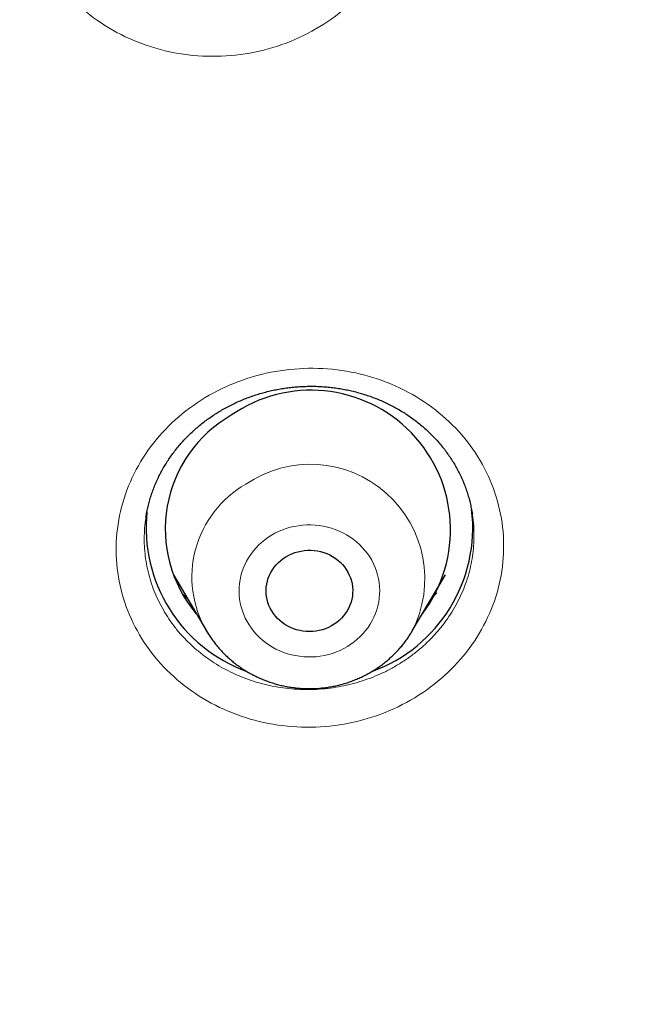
# Model space of a CAD drawing. Header units: millimetres. Extents: x 8 to 450, y 12 to 574.
# Tile 174 of 256: x 250 to 256, y 485 to 495. Entities that reach past the tile are written whole.
import ezdxf

# ---------------------------------------------------------------- set-up
doc = ezdxf.new("R2010")
doc.units = ezdxf.units.MM

msp = doc.modelspace()

# ---------------------------------------------------------------- linework, layer by layer
at = {"color": 7, "linetype": 'Continuous', "lineweight": 30}
for p, q in [((251.401, 489.46), (251.745, 488.877)), ((253.884, 488.877), (254.228, 489.46)), ((251.747, 488.874), (251.745, 488.877))]:
    msp.add_line(p, q, dxfattribs=at)
at = {"color": 252, "linetype": 'Continuous', "lineweight": 0, "flags": 128}
msp.add_lwpolyline([(253.21, 488.715), (253.245, 488.738), (253.279, 488.763), (253.312, 488.79), (253.343, 488.818), (253.372, 488.849), (253.399, 488.88), (253.424, 488.914), (253.447, 488.948), (253.467, 488.984), (253.485, 489.021), (253.501, 489.059), (253.515, 489.097), (253.526, 489.137), (253.535, 489.176), (253.541, 489.217), (253.544, 489.257), (253.545, 489.298), (253.543, 489.339), (253.539, 489.379), (253.533, 489.419), (253.523, 489.459), (253.512, 489.498), (253.497, 489.537), (253.481, 489.574), (253.462, 489.611), (253.441, 489.646), (253.417, 489.68), (253.392, 489.713), (253.364, 489.745), (253.335, 489.774), (253.303, 489.803), (253.27, 489.829), (253.236, 489.853), (253.2, 489.876), (253.162, 489.896), (253.123, 489.914), (253.084, 489.931), (253.043, 489.944), (253.002, 489.956), (252.959, 489.965), (252.917, 489.972), (252.874, 489.977), (252.83, 489.979), (252.787, 489.978), (252.744, 489.976), (252.701, 489.97), (252.658, 489.963), (252.616, 489.953), (252.575, 489.941), (252.535, 489.926), (252.495, 489.91), (252.457, 489.891), (252.42, 489.87), (252.384, 489.847), (252.35, 489.822), (252.317, 489.795), (252.286, 489.767), (252.258, 489.736), (252.231, 489.704), (252.206, 489.671), (252.183, 489.637), (252.162, 489.601), (252.144, 489.564), (252.128, 489.526), (252.114, 489.488), (252.103, 489.448), (252.095, 489.408), (252.089, 489.368), (252.085, 489.328), (252.084, 489.287), (252.086, 489.246), (252.09, 489.206), (252.097, 489.166), (252.106, 489.126), (252.118, 489.087), (252.132, 489.048), (252.149, 489.011), (252.168, 488.974), (252.189, 488.939), (252.212, 488.904), (252.238, 488.871), (252.265, 488.84), (252.295, 488.81), (252.326, 488.782), (252.359, 488.756), (252.394, 488.731), (252.43, 488.709), (252.467, 488.689), (252.506, 488.67), (252.546, 488.654), (252.586, 488.64), (252.628, 488.629), (252.67, 488.62), (252.713, 488.613), (252.756, 488.608), (252.799, 488.606), (252.842, 488.606), (252.885, 488.609), (252.928, 488.614), (252.971, 488.622), (253.013, 488.632), (253.054, 488.644), (253.095, 488.658), (253.134, 488.675), (253.172, 488.694), (253.21, 488.715)], dxfattribs=at)
at = {"color": 7, "linetype": 'Continuous', "lineweight": 30, "flags": 128}
msp.add_lwpolyline([(252.571, 489.648), (252.601, 489.664), (252.631, 489.679), (252.663, 489.69), (252.695, 489.7), (252.728, 489.707), (252.762, 489.712), (252.796, 489.715), (252.83, 489.715), (252.864, 489.713), (252.898, 489.708), (252.931, 489.701), (252.964, 489.691), (252.995, 489.68), (253.026, 489.666), (253.055, 489.65), (253.083, 489.632), (253.11, 489.612), (253.135, 489.59), (253.158, 489.566), (253.179, 489.541), (253.198, 489.514), (253.215, 489.486), (253.229, 489.457), (253.241, 489.427), (253.251, 489.397), (253.258, 489.366), (253.263, 489.334), (253.265, 489.302), (253.264, 489.27), (253.261, 489.238), (253.255, 489.206), (253.247, 489.175), (253.236, 489.145), (253.223, 489.115), (253.208, 489.087), (253.19, 489.06), (253.17, 489.033), (253.149, 489.009), (253.125, 488.986), (253.099, 488.965), (253.072, 488.946), (253.043, 488.928), (253.013, 488.913), (252.982, 488.9), (252.95, 488.889), (252.917, 488.881), (252.884, 488.875), (252.85, 488.871), (252.816, 488.87), (252.782, 488.871), (252.748, 488.874), (252.715, 488.88), (252.682, 488.888), (252.65, 488.899), (252.619, 488.912), (252.589, 488.927), (252.56, 488.944), (252.532, 488.963), (252.507, 488.984), (252.483, 489.007), (252.461, 489.031), (252.441, 489.057), (252.423, 489.084), (252.407, 489.113), (252.394, 489.142), (252.383, 489.173), (252.375, 489.204), (252.369, 489.235), (252.365, 489.267), (252.365, 489.299), (252.367, 489.331), (252.371, 489.363), (252.378, 489.394), (252.387, 489.425), (252.399, 489.455), (252.413, 489.484), (252.43, 489.512), (252.449, 489.538), (252.47, 489.564), (252.492, 489.588), (252.517, 489.61), (252.543, 489.63), (252.571, 489.648)], dxfattribs=at)
at = {"color": 7, "linetype": 'Continuous', "lineweight": 30}
for centre, radius, start, end in [((252.831, 489.927), 1.45, 323.0632, 124.8113), ((252.679, 489.935), 1.362, 119.7409, 220.2074), ((252.706, 489.949), 1.588, 173.9824, 250.0937), ((252.924, 489.949), 1.588, 289.9613, 6.8522)]:
    msp.add_arc(centre, radius, start, end, dxfattribs=at)
at = {"color": 252, "linetype": 'Continuous', "lineweight": 0}
for centre, radius, start, end in [((252.824, 489.418), 1.19, 332.7127, 124.3087), ((252.706, 489.436), 1.112, 119.8049, 210.1629)]:
    msp.add_arc(centre, radius, start, end, dxfattribs=at)
at = {"color": 7, "linetype": 'Continuous', "lineweight": 30}
for points, knots in [([(253.574, 480.976), (253.574, 480.976), (253.676, 481.024), (253.875, 481.122), (254.168, 481.266), (254.453, 481.409), (254.732, 481.552), (255.006, 481.693), (255.273, 481.834), (255.533, 481.973), (255.785, 482.11), (256.03, 482.244), (256.267, 482.376), (256.497, 482.506), (256.719, 482.633), (256.934, 482.757), (257.141, 482.878), (257.341, 482.997), (257.534, 483.112), (257.72, 483.225), (257.905, 483.337), (258.087, 483.45), (258.267, 483.562), (258.439, 483.67), (258.603, 483.773), (258.759, 483.874), (258.909, 483.97), (259.052, 484.063), (259.187, 484.151), (259.313, 484.235), (259.43, 484.313), (259.539, 484.385), (259.637, 484.451), (259.724, 484.51), (259.802, 484.563), (259.873, 484.611), (259.937, 484.655), (259.994, 484.694), (260.043, 484.728), (260.086, 484.758), (260.125, 484.785), (260.165, 484.813), (260.208, 484.842), (260.254, 484.874), (260.302, 484.908), (260.344, 484.937), (260.377, 484.96), (260.4, 484.977), (260.42, 484.991), (260.435, 485.001), (260.445, 485.008), (260.45, 485.012), (260.456, 485.016), (260.465, 485.022), (260.479, 485.032), (260.499, 485.046), (260.527, 485.066), (260.564, 485.092), (260.608, 485.123), (260.659, 485.16), (260.717, 485.201), (260.781, 485.247), (260.852, 485.298), (260.929, 485.353), (261.014, 485.415), (261.105, 485.482), (261.204, 485.554), (261.31, 485.632), (261.423, 485.716), (261.555, 485.814), (261.703, 485.925), (261.865, 486.048), (262.066, 486.202), (262.307, 486.388), (262.584, 486.606), (262.889, 486.849), (263.219, 487.118), (263.574, 487.412), (263.92, 487.705), (264.257, 487.996), (264.584, 488.283), (264.9, 488.567), (265.207, 488.847), (265.507, 489.126), (265.846, 489.447), (266.222, 489.811), (266.633, 490.219), (267.035, 490.628), (267.324, 490.929), (267.504, 491.12), (267.58, 491.201), (267.655, 491.28), (267.725, 491.356), (267.79, 491.426), (267.849, 491.49), (267.902, 491.547), (267.949, 491.599), (267.99, 491.644), (268.026, 491.684), (268.057, 491.717), (268.082, 491.745), (268.101, 491.766), (268.115, 491.781), (268.126, 491.794), (268.141, 491.81), (268.164, 491.836), (268.196, 491.871), (268.237, 491.917), (268.284, 491.969), (268.335, 492.026), (268.391, 492.089), (268.453, 492.159), (268.519, 492.234), (268.588, 492.312), (268.658, 492.392), (268.73, 492.475), (268.806, 492.562), (268.883, 492.652), (268.961, 492.743), (269.039, 492.834), (269.197, 493.021), (269.435, 493.304), (269.747, 493.685), (270.029, 494.037), (270.282, 494.36), (270.508, 494.653), (270.732, 494.948), (270.955, 495.247), (271.178, 495.55), (271.399, 495.858), (271.62, 496.169), (271.841, 496.487), (272.034, 496.77), (272.199, 497.017), (272.316, 497.192), (272.41, 497.335), (272.48, 497.443), (272.545, 497.543), (272.603, 497.632), (272.653, 497.711), (272.7, 497.784), (272.742, 497.85), (272.78, 497.91), (272.814, 497.963), (272.844, 498.01), (272.869, 498.051), (272.89, 498.085), (272.908, 498.112), (272.921, 498.133), (272.931, 498.15), (272.942, 498.168), (272.957, 498.191), (272.976, 498.221), (272.999, 498.259), (273.028, 498.306), (273.062, 498.361), (273.102, 498.425), (273.146, 498.497), (273.195, 498.578), (273.25, 498.667), (273.309, 498.765), (273.367, 498.863), (273.425, 498.96), (273.481, 499.053), (273.538, 499.149), (273.594, 499.245), (273.648, 499.339), (273.702, 499.431), (273.773, 499.553), (273.859, 499.703), (273.958, 499.88), (274.053, 500.049), (274.143, 500.211), (274.228, 500.365), (274.297, 500.492), (274.351, 500.593), (274.392, 500.669), (274.432, 500.743), (274.468, 500.811), (274.502, 500.874), (274.531, 500.929), (274.556, 500.977), (274.577, 501.018), (274.596, 501.052), (274.612, 501.083), (274.626, 501.11), (274.64, 501.138), (274.656, 501.167), (274.674, 501.203), (274.695, 501.243), (274.719, 501.29), (274.746, 501.341), (274.774, 501.397), (274.805, 501.457), (274.838, 501.522), (274.873, 501.592), (274.927, 501.698), (274.997, 501.837), (275.08, 502.004), (275.158, 502.165), (275.233, 502.319), (275.304, 502.466), (275.366, 502.597), (275.422, 502.715), (275.474, 502.826), (275.527, 502.94), (275.582, 503.06), (275.639, 503.184), (275.687, 503.29), (275.726, 503.375), (275.755, 503.44), (275.784, 503.506), (275.814, 503.573), (275.844, 503.64), (275.873, 503.706), (275.9, 503.768), (275.925, 503.826), (275.948, 503.878), (275.967, 503.922), (275.983, 503.959), (275.995, 503.987), (276.004, 504.007), (276.01, 504.022), (276.016, 504.035), (276.022, 504.05), (276.03, 504.067), (276.043, 504.097), (276.061, 504.141), (276.085, 504.198), (276.111, 504.259), (276.139, 504.324), (276.169, 504.395), (276.201, 504.471), (276.235, 504.554), (276.271, 504.641), (276.31, 504.735), (276.349, 504.831), (276.389, 504.931), (276.43, 505.033), (276.474, 505.143), (276.52, 505.26), (276.569, 505.383), (276.619, 505.514), (276.672, 505.65), (276.726, 505.792), (276.782, 505.94), (276.839, 506.095), (276.885, 506.22), (276.919, 506.313), (276.94, 506.372), (276.961, 506.43), (276.981, 506.484), (276.998, 506.532), (277.013, 506.575), (277.026, 506.611), (277.037, 506.642), (277.046, 506.666), (277.053, 506.685), (277.058, 506.7), (277.063, 506.714), (277.068, 506.728), (277.076, 506.751), (277.087, 506.783), (277.103, 506.83), (277.122, 506.884), (277.145, 506.948), (277.168, 507.017), (277.194, 507.091), (277.221, 507.171), (277.25, 507.256), (277.28, 507.347), (277.343, 507.533), (277.43, 507.8), (277.54, 508.146), (277.618, 508.399), (277.671, 508.573), (277.699, 508.666), (277.725, 508.754), (277.75, 508.838), (277.773, 508.915), (277.794, 508.987), (277.812, 509.049), (277.827, 509.101), (277.839, 509.145), (277.851, 509.185), (277.86, 509.216), (277.866, 509.238), (277.871, 509.253), (277.874, 509.267), (277.878, 509.279), (277.881, 509.292), (277.887, 509.31), (277.894, 509.336), (277.903, 509.369), (277.915, 509.41), (277.928, 509.458), (277.943, 509.513), (277.96, 509.572), (277.977, 509.634), (278.006, 509.739), (278.045, 509.885), (278.092, 510.063), (278.135, 510.229), (278.175, 510.383), (278.213, 510.531), (278.246, 510.666), (278.276, 510.786), (278.302, 510.894), (278.327, 510.998), (278.351, 511.099), (278.374, 511.194), (278.394, 511.283), (278.413, 511.363), (278.429, 511.436), (278.444, 511.502), (278.457, 511.56), (278.469, 511.61), (278.478, 511.653), (278.486, 511.688), (278.491, 511.711), (278.494, 511.725), (278.496, 511.732), (278.497, 511.738), (278.498, 511.743), (278.5, 511.751), (278.503, 511.764), (278.507, 511.783), (278.513, 511.809), (278.52, 511.841), (278.531, 511.893), (278.547, 511.966), (278.568, 512.063), (278.59, 512.167), (278.613, 512.278), (278.636, 512.393), (278.66, 512.507), (278.687, 512.645), (278.718, 512.804), (278.753, 512.983), (278.781, 513.134), (278.804, 513.257), (278.821, 513.354), (278.838, 513.445), (278.853, 513.531), (278.867, 513.61), (278.88, 513.683), (278.891, 513.751), (278.9, 513.801), (278.906, 513.836), (278.909, 513.857), (278.912, 513.877), (278.915, 513.894), (278.918, 513.91), (278.92, 513.924), (278.923, 513.938), (278.926, 513.958), (278.93, 513.984), (278.936, 514.019), (278.943, 514.062), (278.951, 514.113), (278.961, 514.17), (278.971, 514.233), (278.981, 514.298), (278.991, 514.362), (279.005, 514.453), (279.023, 514.567), (279.043, 514.703), (279.061, 514.827), (279.077, 514.939), (279.091, 515.039), (279.104, 515.133), (279.116, 515.22), (279.127, 515.301), (279.139, 515.393), (279.152, 515.497), (279.167, 515.611), (279.18, 515.716), (279.19, 515.8), (279.198, 515.867), (279.205, 515.919), (279.209, 515.96), (279.213, 515.992), (279.216, 516.015), (279.219, 516.041), (279.223, 516.073), (279.227, 516.11), (279.232, 516.153), (279.237, 516.204), (279.244, 516.26), (279.25, 516.318), (279.256, 516.375), (279.262, 516.432), (279.268, 516.486), (279.275, 516.554), (279.283, 516.633), (279.292, 516.723), (279.301, 516.817), (279.311, 516.915), (279.32, 517.014), (279.328, 517.106), (279.336, 517.197), (279.344, 517.288), (279.352, 517.377), (279.358, 517.456), (279.364, 517.524), (279.368, 517.582), (279.372, 517.624), (279.374, 517.657), (279.376, 517.686), (279.379, 517.721), (279.382, 517.764), (279.386, 517.815), (279.39, 517.875), (279.395, 517.942), (279.4, 518.014), (279.405, 518.086), (279.411, 518.175), (279.417, 518.279), (279.425, 518.395), (279.431, 518.503), (279.436, 518.604), (279.441, 518.696), (279.446, 518.782), (279.45, 518.863), (279.453, 518.925), (279.455, 518.972), (279.456, 519.004), (279.458, 519.034), (279.459, 519.06), (279.46, 519.084), (279.461, 519.107), (279.462, 519.134), (279.463, 519.17), (279.465, 519.216), (279.467, 519.275), (279.47, 519.342), (279.473, 519.415), (279.475, 519.489), (279.478, 519.567), (279.48, 519.648), (279.483, 519.733), (279.485, 519.817), (279.487, 519.891), (279.488, 519.952), (279.489, 519.999), (279.49, 520.04), (279.491, 520.078), (279.491, 520.116), (279.492, 520.16), (279.493, 520.213), (279.494, 520.272), (279.495, 520.337), (279.496, 520.403), (279.496, 520.469), (279.497, 520.531), (279.497, 520.585), (279.498, 520.632), (279.498, 520.676), (279.498, 520.715), (279.498, 520.75), (279.498, 520.781), (279.499, 520.81), (279.499, 520.842), (279.499, 520.878), (279.499, 520.919), (279.499, 520.968), (279.498, 521.026), (279.498, 521.067), (279.498, 521.088)], [0, 0, 0, 0, 0.0000544, 0.0065146, 0.0128318, 0.0190061, 0.0250374, 0.0310444, 0.0369025, 0.0426116, 0.0481719, 0.0535832, 0.0588456, 0.0639591, 0.0689235, 0.073739, 0.0784056, 0.0829231, 0.0872916, 0.0915111, 0.0955816, 0.0998871, 0.1040122, 0.107957, 0.1117215, 0.1153056, 0.1188188, 0.1221395, 0.1252678, 0.1282036, 0.1309469, 0.1334978, 0.1358561, 0.1378488, 0.1396798, 0.141349, 0.1428565, 0.1442022, 0.1453862, 0.1463686, 0.1472473, 0.1481853, 0.1491974, 0.1502836, 0.151444, 0.1526785, 0.1532452, 0.1538246, 0.1543204, 0.154677, 0.1548944, 0.154986, 0.1550751, 0.1553089, 0.1556338, 0.1560499, 0.1567643, 0.1576481, 0.1587015, 0.1599245, 0.161317, 0.1628496, 0.1645458, 0.1664055, 0.1684287, 0.1706568, 0.1730544, 0.1756215, 0.1783582, 0.1812644, 0.1852443, 0.1892116, 0.1931541, 0.2001326, 0.207032, 0.2138524, 0.2230254, 0.2320515, 0.2409306, 0.2496626, 0.2582476, 0.2665363, 0.2746832, 0.2827183, 0.2907022, 0.3022016, 0.3135967, 0.3248874, 0.3360739, 0.3382667, 0.3404554, 0.342635, 0.344694, 0.3465873, 0.3482854, 0.3498235, 0.3512018, 0.3524201, 0.3534785, 0.354377, 0.3551156, 0.3556942, 0.3560366, 0.3563135, 0.3567263, 0.3573092, 0.3583706, 0.3595858, 0.3609538, 0.3624746, 0.3641483, 0.3659748, 0.3679542, 0.3700864, 0.3721312, 0.3742993, 0.3765907, 0.3789621, 0.3813321, 0.3836987, 0.3860619, 0.3958725, 0.4056247, 0.4153185, 0.4226817, 0.4300108, 0.4373214, 0.444721, 0.45223, 0.4597113, 0.467298, 0.4749903, 0.482788, 0.4877325, 0.4927185, 0.4953468, 0.4979639, 0.5004171, 0.5024446, 0.5043186, 0.5060389, 0.5076057, 0.5090189, 0.5102786, 0.5113846, 0.5123371, 0.513136, 0.5137812, 0.5142729, 0.514613, 0.5149795, 0.5155176, 0.5162308, 0.5171199, 0.5181848, 0.5194917, 0.5209923, 0.5226867, 0.5245748, 0.5266566, 0.5289322, 0.5314015, 0.5334776, 0.5356733, 0.5379246, 0.5401362, 0.5423072, 0.5444376, 0.5465274, 0.5507507, 0.5547978, 0.5586687, 0.5623634, 0.5658818, 0.569224, 0.5710186, 0.572758, 0.5744417, 0.5760133, 0.5774326, 0.5786998, 0.5797551, 0.5806751, 0.5814597, 0.5821108, 0.5827427, 0.5833078, 0.5839677, 0.5847574, 0.5856769, 0.5867262, 0.5879053, 0.5891359, 0.5904818, 0.5919432, 0.59352, 0.5951799, 0.5990859, 0.6028311, 0.6064153, 0.6098387, 0.6131012, 0.6162029, 0.6185543, 0.6209848, 0.6235173, 0.626152, 0.6288888, 0.6317278, 0.6331267, 0.6345492, 0.6359952, 0.6374648, 0.6389579, 0.6404272, 0.6417621, 0.6430699, 0.6442096, 0.6451811, 0.6459844, 0.6466196, 0.6470204, 0.6473045, 0.6475649, 0.6478879, 0.6482732, 0.6487103, 0.6498443, 0.6511209, 0.6524219, 0.6538435, 0.655386, 0.6570492, 0.6588332, 0.6607379, 0.6627634, 0.6649166, 0.6669968, 0.6692226, 0.6715939, 0.6741108, 0.6767733, 0.6795813, 0.682535, 0.6855708, 0.6887465, 0.692062, 0.6955174, 0.696767, 0.6980339, 0.6993057, 0.7004745, 0.7015153, 0.7024129, 0.703187, 0.7038377, 0.7043648, 0.7047747, 0.7050578, 0.7053185, 0.7056229, 0.7059712, 0.7067808, 0.7077055, 0.7089269, 0.7102793, 0.7117627, 0.7133301, 0.7150212, 0.7168361, 0.7187748, 0.7207862, 0.7286732, 0.7356921, 0.7426894, 0.7446846, 0.7466629, 0.7485345, 0.7502847, 0.7519135, 0.7534208, 0.7548067, 0.755791, 0.7567034, 0.7575438, 0.7583056, 0.7586557, 0.7589688, 0.759245, 0.7594842, 0.7597315, 0.7600708, 0.7606279, 0.7613322, 0.7621836, 0.7631822, 0.7643279, 0.7656127, 0.7669212, 0.7682158, 0.7721929, 0.7760315, 0.7793416, 0.7825412, 0.7856302, 0.7886087, 0.790912, 0.7931445, 0.7953062, 0.7973972, 0.7994042, 0.801226, 0.8028899, 0.804396, 0.8057442, 0.8069548, 0.8080018, 0.8088851, 0.8096048, 0.8101608, 0.8103237, 0.8104646, 0.8105835, 0.8106804, 0.8108168, 0.8110536, 0.8114615, 0.8120088, 0.8126886, 0.8134214, 0.8152386, 0.8172206, 0.8193672, 0.8216785, 0.8240788, 0.8264425, 0.8287677, 0.8325493, 0.8362243, 0.8397928, 0.8418458, 0.84384, 0.8457139, 0.8474638, 0.8490897, 0.8505917, 0.8519696, 0.8532235, 0.8536821, 0.8541209, 0.8545229, 0.8548814, 0.8551964, 0.8554679, 0.8557259, 0.8560907, 0.8566528, 0.8573703, 0.8582434, 0.8592721, 0.8604563, 0.8617685, 0.8631147, 0.8644309, 0.8657172, 0.8686591, 0.8714309, 0.8740328, 0.8762122, 0.8782562, 0.8801646, 0.8819375, 0.8835749, 0.8850966, 0.8875865, 0.889899, 0.8920341, 0.8939918, 0.8950577, 0.8960946, 0.8971537, 0.897576, 0.8980167, 0.8985522, 0.8991934, 0.8999402, 0.9007927, 0.9018432, 0.9030152, 0.9042048, 0.9053674, 0.9065029, 0.9076115, 0.908693, 0.9106057, 0.9124275, 0.9141586, 0.9163349, 0.9183483, 0.9201989, 0.9218986, 0.9238897, 0.9256906, 0.927301, 0.9287212, 0.9298135, 0.9307893, 0.9312724, 0.9318106, 0.9325249, 0.9333918, 0.9344274, 0.9356317, 0.9370048, 0.9385, 0.9399638, 0.9413844, 0.9438762, 0.9462225, 0.9484233, 0.9504227, 0.9522857, 0.9540223, 0.9556354, 0.9571249, 0.9578111, 0.9584674, 0.9590694, 0.9595985, 0.9600547, 0.9604873, 0.9610163, 0.9616473, 0.9626474, 0.9638287, 0.9651914, 0.9666875, 0.9681793, 0.9696581, 0.9713844, 0.9730926, 0.9747829, 0.9764396, 0.9775206, 0.9784685, 0.9792833, 0.979975, 0.9807261, 0.9816043, 0.9826096, 0.9838568, 0.9851558, 0.986471, 0.9878025, 0.9891502, 0.9901229, 0.991077, 0.9919448, 0.9927227, 0.9934108, 0.9940092, 0.9945691, 0.9951771, 0.9958837, 0.9966953, 0.9976471, 0.9987477, 1, 1, 1, 1]), ([(251.88, 491.157), (251.889, 491.162), (251.915, 491.178), (251.959, 491.202), (252.014, 491.23), (252.069, 491.256), (252.126, 491.281), (252.183, 491.303), (252.242, 491.324), (252.301, 491.342), (252.361, 491.359), (252.422, 491.374), (252.483, 491.386), (252.544, 491.397), (252.605, 491.405), (252.667, 491.412), (252.729, 491.416), (252.792, 491.418), (252.854, 491.419), (252.916, 491.417), (252.979, 491.413), (253.041, 491.407), (253.102, 491.399), (253.163, 491.389), (253.224, 491.377), (253.283, 491.363), (253.343, 491.347), (253.402, 491.329), (253.46, 491.309), (253.518, 491.287), (253.574, 491.263), (253.63, 491.237), (253.684, 491.209), (253.737, 491.18), (253.789, 491.15), (253.839, 491.117), (253.887, 491.083), (253.935, 491.047), (253.982, 491.009), (254.027, 490.97), (254.07, 490.929), (254.112, 490.886), (254.152, 490.843), (254.19, 490.798), (254.226, 490.752), (254.26, 490.705), (254.292, 490.657), (254.323, 490.608), (254.351, 490.557), (254.378, 490.505), (254.402, 490.453), (254.424, 490.4), (254.444, 490.347), (254.462, 490.292), (254.478, 490.237), (254.491, 490.181), (254.501, 490.132), (254.506, 490.102), (254.508, 490.09)], [0, 0, 0, 0, 0.008937, 0.027031, 0.045038, 0.063015, 0.081007, 0.099041, 0.117134, 0.135127, 0.153228, 0.171357, 0.189419, 0.207377, 0.225284, 0.243269, 0.261245, 0.27925, 0.297309, 0.315357, 0.333369, 0.351493, 0.369628, 0.387637, 0.405465, 0.423328, 0.441322, 0.459416, 0.477582, 0.495792, 0.514017, 0.53222, 0.550369, 0.568436, 0.586395, 0.604265, 0.622243, 0.640384, 0.658625, 0.676936, 0.695288, 0.713653, 0.731992, 0.750276, 0.768476, 0.786568, 0.804691, 0.823071, 0.841547, 0.860021, 0.878358, 0.896551, 0.91492, 0.933294, 0.951695, 0.97015, 0.988662, 1, 1, 1, 1]), ([(251.116, 490.056), (251.118, 490.066), (251.122, 490.095), (251.132, 490.143), (251.145, 490.199), (251.161, 490.254), (251.178, 490.309), (251.198, 490.364), (251.221, 490.417), (251.245, 490.47), (251.271, 490.522), (251.299, 490.573), (251.33, 490.623), (251.362, 490.672), (251.396, 490.72), (251.432, 490.767), (251.47, 490.813), (251.51, 490.857), (251.551, 490.901), (251.595, 490.942), (251.639, 490.982), (251.685, 491.021), (251.733, 491.058), (251.782, 491.094), (251.831, 491.127), (251.864, 491.147), (251.88, 491.157)], [0, 0, 0, 0, 0.0238796, 0.0667805, 0.1094869, 0.1522748, 0.1952463, 0.2383943, 0.2814621, 0.3242211, 0.3665326, 0.4093295, 0.4520063, 0.4946593, 0.5373792, 0.580042, 0.6224612, 0.6649635, 0.7075625, 0.7500519, 0.7923529, 0.8344545, 0.87689, 0.9192385, 0.9616049, 1, 1, 1, 1]), ([(251.546, 489.215), (251.537, 489.223), (251.519, 489.24), (251.502, 489.257), (251.493, 489.266)], [0, 0, 0, 0, 0.502072, 1, 1, 1, 1]), ([(254.14, 489.274), (254.132, 489.266), (254.116, 489.25), (254.099, 489.234), (254.09, 489.227)], [0, 0, 0, 0, 0.500402, 1, 1, 1, 1]), ([(251.747, 488.874), (251.755, 488.86), (251.772, 488.832), (251.801, 488.79), (251.832, 488.748), (251.865, 488.708), (251.9, 488.669), (251.936, 488.632), (251.974, 488.596), (252.014, 488.562), (252.055, 488.529), (252.098, 488.498), (252.142, 488.469), (252.187, 488.442), (252.234, 488.417), (252.282, 488.394), (252.33, 488.372), (252.38, 488.353), (252.43, 488.336), (252.481, 488.321), (252.533, 488.308), (252.585, 488.297), (252.638, 488.289), (252.691, 488.283), (252.745, 488.279), (252.798, 488.277), (252.852, 488.277), (252.905, 488.28), (252.959, 488.285), (253.012, 488.292), (253.064, 488.301), (253.117, 488.313), (253.168, 488.327), (253.219, 488.342), (253.269, 488.361), (253.319, 488.381), (253.367, 488.403), (253.414, 488.427), (253.447, 488.445), (253.465, 488.456), (253.468, 488.458)], [0, 0, 0, 0, 0.024686, 0.051333, 0.078004, 0.1047, 0.131421, 0.158168, 0.184941, 0.211741, 0.238567, 0.265418, 0.292294, 0.319195, 0.346118, 0.373065, 0.400032, 0.42702, 0.454026, 0.481049, 0.508088, 0.535141, 0.562207, 0.589284, 0.61637, 0.643463, 0.670563, 0.697667, 0.724773, 0.751879, 0.778983, 0.806084, 0.83318, 0.860268, 0.887348, 0.914417, 0.941473, 0.968515, 0.994062, 1, 1, 1, 1]), ([(253.468, 488.458), (253.478, 488.464), (253.503, 488.48), (253.542, 488.506), (253.585, 488.537), (253.626, 488.571), (253.665, 488.606), (253.703, 488.642), (253.739, 488.68), (253.774, 488.72), (253.806, 488.76), (253.837, 488.803), (253.863, 488.841), (253.878, 488.867), (253.884, 488.877)], [0, 0, 0, 0, 0.059322, 0.1477, 0.23604, 0.324309, 0.4125, 0.500611, 0.588638, 0.676579, 0.764432, 0.852195, 0.93987, 1, 1, 1, 1])]:
    msp.add_open_spline(points, degree=3, knots=knots, dxfattribs=at)
at = {"color": 252, "linetype": 'Continuous', "lineweight": 0}
for points, knots in [([(277.499, 520.23), (277.499, 514.634), (275.13, 503.443), (265.718, 490.206), (256.994, 484.236), (252.81, 482.211)], [4.712389, 4.712389, 4.712389, 4.712389, 5.105088, 5.497787, 5.80811, 5.80811, 5.80811, 5.80811]), ([(250.578, 498.164), (250.682, 498.242), (250.792, 498.309), (251.025, 498.423), (251.149, 498.47), (251.403, 498.539), (251.531, 498.563), (251.793, 498.585), (251.927, 498.585), (252.318, 498.547), (252.575, 498.473), (253.033, 498.242), (253.24, 498.082), (253.485, 497.798), (253.558, 497.695), (253.678, 497.479), (253.727, 497.366), (253.8, 497.132), (253.824, 497.01), (253.846, 496.768), (253.845, 496.646), (253.815, 496.401), (253.788, 496.281), (253.708, 496.048), (253.656, 495.934), (253.528, 495.718), (253.454, 495.617), (253.285, 495.429), (253.189, 495.342), (252.982, 495.187), (252.87, 495.118), (252.636, 495.004), (252.514, 494.958), (252.261, 494.889), (252.13, 494.865), (251.869, 494.843), (251.737, 494.843), (251.473, 494.869), (251.345, 494.893), (251.096, 494.965), (250.973, 495.013), (250.743, 495.13), (250.635, 495.198), (250.434, 495.354), (250.341, 495.442), (250.096, 495.726), (249.972, 495.948), (249.827, 496.414), (249.804, 496.663), (249.848, 497.027), (249.876, 497.149), (249.956, 497.382), (250.008, 497.494), (250.135, 497.71), (250.211, 497.813), (250.38, 498), (250.474, 498.086), (250.578, 498.164)], [0, 0, 0, 0, 0.03125, 0.03125, 0.0625, 0.0625, 0.09375, 0.09375, 0.125, 0.125, 0.1875, 0.1875, 0.25, 0.25, 0.28125, 0.28125, 0.3125, 0.3125, 0.34375, 0.34375, 0.375, 0.375, 0.40625, 0.40625, 0.4375, 0.4375, 0.46875, 0.46875, 0.5, 0.5, 0.53125, 0.53125, 0.5625, 0.5625, 0.59375, 0.59375, 0.625, 0.625, 0.65625, 0.65625, 0.6875, 0.6875, 0.71875, 0.71875, 0.75, 0.75, 0.8125, 0.8125, 0.875, 0.875, 0.90625, 0.90625, 0.9375, 0.9375, 0.96875, 0.96875, 1, 1, 1, 1]), ([(251.731, 491.3), (251.843, 491.367), (251.96, 491.424), (252.205, 491.515), (252.333, 491.55), (252.593, 491.595), (252.724, 491.606), (252.987, 491.604), (253.12, 491.591), (253.505, 491.517), (253.753, 491.419), (254.183, 491.146), (254.371, 490.968), (254.584, 490.663), (254.645, 490.553), (254.742, 490.328), (254.777, 490.211), (254.825, 489.971), (254.835, 489.848), (254.831, 489.605), (254.816, 489.484), (254.76, 489.243), (254.719, 489.127), (254.614, 488.903), (254.55, 488.794), (254.399, 488.592), (254.314, 488.499), (254.125, 488.328), (254.02, 488.25), (253.797, 488.115), (253.678, 488.058), (253.433, 487.967), (253.306, 487.932), (253.046, 487.887), (252.913, 487.876), (252.651, 487.878), (252.52, 487.891), (252.26, 487.941), (252.135, 487.977), (251.895, 488.072), (251.778, 488.132), (251.562, 488.269), (251.462, 488.347), (251.279, 488.521), (251.196, 488.617), (250.983, 488.922), (250.885, 489.154), (250.792, 489.631), (250.796, 489.881), (250.88, 490.238), (250.921, 490.357), (251.026, 490.581), (251.09, 490.688), (251.24, 490.89), (251.327, 490.985), (251.516, 491.155), (251.619, 491.232), (251.731, 491.3)], [0, 0, 0, 0, 0.03125, 0.03125, 0.0625, 0.0625, 0.09375, 0.09375, 0.125, 0.125, 0.1875, 0.1875, 0.25, 0.25, 0.28125, 0.28125, 0.3125, 0.3125, 0.34375, 0.34375, 0.375, 0.375, 0.40625, 0.40625, 0.4375, 0.4375, 0.46875, 0.46875, 0.5, 0.5, 0.53125, 0.53125, 0.5625, 0.5625, 0.59375, 0.59375, 0.625, 0.625, 0.65625, 0.65625, 0.6875, 0.6875, 0.71875, 0.71875, 0.75, 0.75, 0.8125, 0.8125, 0.875, 0.875, 0.90625, 0.90625, 0.9375, 0.9375, 0.96875, 0.96875, 1, 1, 1, 1]), ([(251.117, 490.055), (251.115, 490.045), (251.107, 490), (251.1, 489.919), (251.097, 489.812), (251.103, 489.705), (251.116, 489.599), (251.137, 489.494), (251.166, 489.39), (251.201, 489.289), (251.245, 489.191), (251.296, 489.095), (251.353, 489.003), (251.417, 488.914), (251.487, 488.83), (251.564, 488.751), (251.646, 488.677), (251.733, 488.608), (251.826, 488.544), (251.922, 488.487), (252.023, 488.436), (252.127, 488.391), (252.235, 488.353), (252.345, 488.321), (252.457, 488.297), (252.571, 488.28), (252.686, 488.269), (252.801, 488.266), (252.917, 488.27), (253.031, 488.282), (253.145, 488.3), (253.258, 488.326), (253.368, 488.358), (253.476, 488.397), (253.583, 488.443), (253.687, 488.497), (253.788, 488.558), (253.883, 488.624), (253.972, 488.696), (254.054, 488.771), (254.131, 488.852), (254.202, 488.937), (254.266, 489.026), (254.324, 489.119), (254.375, 489.216), (254.419, 489.315), (254.456, 489.417), (254.485, 489.521), (254.506, 489.626), (254.52, 489.732), (254.526, 489.839), (254.524, 489.946), (254.518, 490.03), (254.509, 490.078), (254.507, 490.09)], [0, 0, 0, 0, 0.005633, 0.025386, 0.045072, 0.064767, 0.08453, 0.104315, 0.124078, 0.143773, 0.163461, 0.183216, 0.202994, 0.222749, 0.242437, 0.262104, 0.281838, 0.301594, 0.321327, 0.340994, 0.360633, 0.38034, 0.400069, 0.419775, 0.439414, 0.459035, 0.478723, 0.498434, 0.518122, 0.537743, 0.557361, 0.577046, 0.596754, 0.616439, 0.636057, 0.656479, 0.676925, 0.697347, 0.716979, 0.736679, 0.756401, 0.7761, 0.795733, 0.815391, 0.835116, 0.854865, 0.87459, 0.894249, 0.913929, 0.933677, 0.953447, 0.973195, 0.992876, 1, 1, 1, 1]), ([(251.546, 489.214), (251.541, 489.219), (251.522, 489.236), (251.505, 489.253), (251.494, 489.265)], [0, 0, 0, 0, 0.328565, 1, 1, 1, 1]), ([(254.14, 489.273), (254.128, 489.262), (254.112, 489.245), (254.095, 489.23), (254.09, 489.225)], [0, 0, 0, 0, 0.6912937, 1, 1, 1, 1])]:
    msp.add_open_spline(points, degree=3, knots=knots, dxfattribs=at)

doc.saveas('drawing.dxf')
